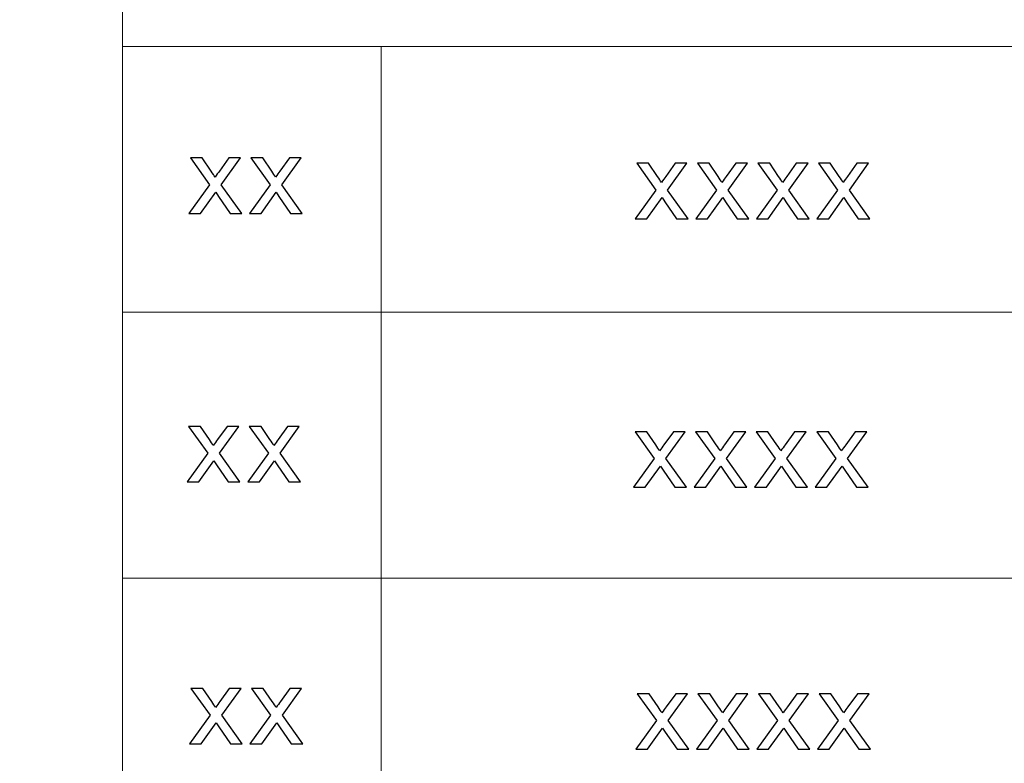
# Model space of a CAD drawing. Header units: centimetres. Extents: x -24.5 to 49.7, y -16.6 to 18.4.
# Tile 188 of 248: x 6.3 to 9.4, y -14.6 to -12.2. Entities that reach past the tile are written whole.
import ezdxf

# ---------------------------------------------------------------- set-up
doc = ezdxf.new("R2010")
doc.units = ezdxf.units.CM
doc.header["$MEASUREMENT"] = 0
doc.layers.add('layer 1', color=7, linetype='Continuous')

msp = doc.modelspace()

# ---------------------------------------------------------------- linework, layer by layer
at = {"layer": 'layer 1', "color": 1, "lineweight": 0}
msp.add_open_spline([(24.98821, 18.39808), (24.98821, 18.39808), (24.98821, -16.60193), (24.98821, -16.60193), (24.98821, -16.60193), (-24.51772, -16.60193), (-24.51772, -16.60193), (-24.51772, -16.60193), (-24.51772, 18.39808), (-24.51772, 18.39808), (-24.51772, 18.39808), (24.98821, 18.39808), (24.98821, 18.39808)], degree=3, knots=[0, 0, 0, 0, 0.25, 0.25, 0.25, 0.5, 0.5, 0.5, 0.75, 0.75, 0.75, 1, 1, 1, 1], dxfattribs=at)
at = {"layer": 'layer 1', "color": 5, "lineweight": 0}
msp.add_open_spline([(-23.26688, 17.18067), (-23.26688, 17.18067), (-23.26688, -15.60944), (-23.26688, -15.60944), (-23.26688, -15.60944), (23.98644, -15.60944), (23.98644, -15.60944)], degree=3, knots=[0, 0, 0, 0, 0.5, 0.5, 0.5, 1, 1, 1, 1], dxfattribs=at)
msp.add_open_spline([(6.64187, -9.87641), (6.64187, -9.87641), (6.64187, -15.60944), (6.64187, -15.60944)], degree=3, dxfattribs=at)
at = {"layer": 'layer 1', "lineweight": 0}
for points in [[(6.64187, -12.33174), (6.64187, -12.33174), (7.44272, -12.33174), (7.44272, -12.33174)], [(7.44272, -12.33174), (7.44272, -12.33174), (7.44272, -15.60944), (7.44272, -15.60944)], [(7.44272, -12.33174), (7.44272, -12.33174), (16.34023, -12.33174), (16.34023, -12.33174)], [(6.64187, -13.15421), (6.64187, -13.15421), (7.44272, -13.15421), (7.44272, -13.15421)], [(7.44272, -13.15421), (7.44272, -13.15421), (16.34023, -13.15421), (16.34023, -13.15421)], [(6.64187, -13.97668), (6.64187, -13.97668), (16.34023, -13.97668), (16.34023, -13.97668)]]:
    msp.add_open_spline(points, degree=3, dxfattribs=at)
at = {"layer": 'layer 1', "color": 250}
for points in [[(6.84734, -12.8484), (6.84734, -12.8484), (6.91131, -12.75938), (6.91131, -12.75938), (6.91131, -12.75938), (6.85206, -12.67654), (6.85206, -12.67654), (6.85206, -12.67654), (6.88857, -12.67654), (6.88857, -12.67654), (6.88857, -12.67654), (6.91625, -12.71711), (6.91625, -12.71711), (6.92137, -12.72472), (6.92542, -12.7309), (6.92829, -12.73576), (6.93329, -12.72886), (6.93774, -12.72263), (6.94173, -12.71705), (6.94173, -12.71705), (6.97088, -12.67654), (6.97088, -12.67654), (6.97088, -12.67654), (7.00717, -12.67654), (7.00717, -12.67654), (7.00717, -12.67654), (6.94758, -12.75938), (6.94758, -12.75938), (6.94758, -12.75938), (7.01104, -12.8484), (7.01104, -12.8484), (7.01104, -12.8484), (6.97492, -12.8484), (6.97492, -12.8484), (6.97492, -12.8484), (6.9387, -12.79542), (6.9387, -12.79542), (6.9387, -12.79542), (6.93043, -12.78267), (6.93043, -12.78267), (6.93043, -12.78267), (6.88362, -12.8484), (6.88362, -12.8484), (6.88362, -12.8484), (6.84734, -12.8484), (6.84734, -12.8484)], [(7.03486, -12.8484), (7.03486, -12.8484), (7.09883, -12.75938), (7.09883, -12.75938), (7.09883, -12.75938), (7.03958, -12.67654), (7.03958, -12.67654), (7.03958, -12.67654), (7.0761, -12.67654), (7.0761, -12.67654), (7.0761, -12.67654), (7.10377, -12.71711), (7.10377, -12.71711), (7.10889, -12.72472), (7.11295, -12.7309), (7.11581, -12.73576), (7.12082, -12.72886), (7.12526, -12.72263), (7.12926, -12.71705), (7.12926, -12.71705), (7.1584, -12.67654), (7.1584, -12.67654), (7.1584, -12.67654), (7.19469, -12.67654), (7.19469, -12.67654), (7.19469, -12.67654), (7.13511, -12.75938), (7.13511, -12.75938), (7.13511, -12.75938), (7.19856, -12.8484), (7.19856, -12.8484), (7.19856, -12.8484), (7.16245, -12.8484), (7.16245, -12.8484), (7.16245, -12.8484), (7.12622, -12.79542), (7.12622, -12.79542), (7.12622, -12.79542), (7.11795, -12.78267), (7.11795, -12.78267), (7.11795, -12.78267), (7.07114, -12.8484), (7.07114, -12.8484), (7.07114, -12.8484), (7.03486, -12.8484), (7.03486, -12.8484)], [(8.22954, -12.86483), (8.22954, -12.86483), (8.2935, -12.77581), (8.2935, -12.77581), (8.2935, -12.77581), (8.23426, -12.69297), (8.23426, -12.69297), (8.23426, -12.69297), (8.27077, -12.69297), (8.27077, -12.69297), (8.27077, -12.69297), (8.29845, -12.73354), (8.29845, -12.73354), (8.30357, -12.74115), (8.30762, -12.74733), (8.31049, -12.75219), (8.31549, -12.74529), (8.31994, -12.73906), (8.32393, -12.73348), (8.32393, -12.73348), (8.35308, -12.69297), (8.35308, -12.69297), (8.35308, -12.69297), (8.38937, -12.69297), (8.38937, -12.69297), (8.38937, -12.69297), (8.32978, -12.77581), (8.32978, -12.77581), (8.32978, -12.77581), (8.39324, -12.86483), (8.39324, -12.86483), (8.39324, -12.86483), (8.35712, -12.86483), (8.35712, -12.86483), (8.35712, -12.86483), (8.32089, -12.81185), (8.32089, -12.81185), (8.32089, -12.81185), (8.31263, -12.7991), (8.31263, -12.7991), (8.31263, -12.7991), (8.26582, -12.86483), (8.26582, -12.86483), (8.26582, -12.86483), (8.22954, -12.86483), (8.22954, -12.86483)], [(8.41706, -12.86483), (8.41706, -12.86483), (8.48103, -12.77581), (8.48103, -12.77581), (8.48103, -12.77581), (8.42178, -12.69297), (8.42178, -12.69297), (8.42178, -12.69297), (8.45829, -12.69297), (8.45829, -12.69297), (8.45829, -12.69297), (8.48597, -12.73354), (8.48597, -12.73354), (8.49109, -12.74115), (8.49515, -12.74733), (8.49801, -12.75219), (8.50301, -12.74529), (8.50746, -12.73906), (8.51145, -12.73348), (8.51145, -12.73348), (8.5406, -12.69297), (8.5406, -12.69297), (8.5406, -12.69297), (8.57689, -12.69297), (8.57689, -12.69297), (8.57689, -12.69297), (8.51731, -12.77581), (8.51731, -12.77581), (8.51731, -12.77581), (8.58076, -12.86483), (8.58076, -12.86483), (8.58076, -12.86483), (8.54465, -12.86483), (8.54465, -12.86483), (8.54465, -12.86483), (8.50842, -12.81185), (8.50842, -12.81185), (8.50842, -12.81185), (8.50015, -12.7991), (8.50015, -12.7991), (8.50015, -12.7991), (8.45334, -12.86483), (8.45334, -12.86483), (8.45334, -12.86483), (8.41706, -12.86483), (8.41706, -12.86483)], [(8.60458, -12.86483), (8.60458, -12.86483), (8.66855, -12.77581), (8.66855, -12.77581), (8.66855, -12.77581), (8.6093, -12.69297), (8.6093, -12.69297), (8.6093, -12.69297), (8.64582, -12.69297), (8.64582, -12.69297), (8.64582, -12.69297), (8.67349, -12.73354), (8.67349, -12.73354), (8.67861, -12.74115), (8.68267, -12.74733), (8.68553, -12.75219), (8.69054, -12.74529), (8.69498, -12.73906), (8.69898, -12.73348), (8.69898, -12.73348), (8.72812, -12.69297), (8.72812, -12.69297), (8.72812, -12.69297), (8.76441, -12.69297), (8.76441, -12.69297), (8.76441, -12.69297), (8.70483, -12.77581), (8.70483, -12.77581), (8.70483, -12.77581), (8.76828, -12.86483), (8.76828, -12.86483), (8.76828, -12.86483), (8.73217, -12.86483), (8.73217, -12.86483), (8.73217, -12.86483), (8.69594, -12.81185), (8.69594, -12.81185), (8.69594, -12.81185), (8.68767, -12.7991), (8.68767, -12.7991), (8.68767, -12.7991), (8.64086, -12.86483), (8.64086, -12.86483), (8.64086, -12.86483), (8.60458, -12.86483), (8.60458, -12.86483)], [(8.79211, -12.86483), (8.79211, -12.86483), (8.85607, -12.77581), (8.85607, -12.77581), (8.85607, -12.77581), (8.79683, -12.69297), (8.79683, -12.69297), (8.79683, -12.69297), (8.83334, -12.69297), (8.83334, -12.69297), (8.83334, -12.69297), (8.86102, -12.73354), (8.86102, -12.73354), (8.86613, -12.74115), (8.87019, -12.74733), (8.87305, -12.75219), (8.87806, -12.74529), (8.8825, -12.73906), (8.8865, -12.73348), (8.8865, -12.73348), (8.91564, -12.69297), (8.91564, -12.69297), (8.91564, -12.69297), (8.95193, -12.69297), (8.95193, -12.69297), (8.95193, -12.69297), (8.89235, -12.77581), (8.89235, -12.77581), (8.89235, -12.77581), (8.95581, -12.86483), (8.95581, -12.86483), (8.95581, -12.86483), (8.91969, -12.86483), (8.91969, -12.86483), (8.91969, -12.86483), (8.88346, -12.81185), (8.88346, -12.81185), (8.88346, -12.81185), (8.8752, -12.7991), (8.8752, -12.7991), (8.8752, -12.7991), (8.82839, -12.86483), (8.82839, -12.86483), (8.82839, -12.86483), (8.79211, -12.86483), (8.79211, -12.86483)], [(6.84187, -13.67937), (6.84187, -13.67937), (6.90583, -13.59035), (6.90583, -13.59035), (6.90583, -13.59035), (6.84658, -13.50751), (6.84658, -13.50751), (6.84658, -13.50751), (6.8831, -13.50751), (6.8831, -13.50751), (6.8831, -13.50751), (6.91077, -13.54808), (6.91077, -13.54808), (6.91589, -13.55569), (6.91995, -13.56187), (6.92281, -13.56673), (6.92782, -13.55983), (6.93226, -13.5536), (6.93626, -13.54802), (6.93626, -13.54802), (6.9654, -13.50751), (6.9654, -13.50751), (6.9654, -13.50751), (7.00169, -13.50751), (7.00169, -13.50751), (7.00169, -13.50751), (6.94211, -13.59035), (6.94211, -13.59035), (6.94211, -13.59035), (7.00557, -13.67937), (7.00557, -13.67937), (7.00557, -13.67937), (6.96945, -13.67937), (6.96945, -13.67937), (6.96945, -13.67937), (6.93322, -13.62639), (6.93322, -13.62639), (6.93322, -13.62639), (6.92495, -13.61364), (6.92495, -13.61364), (6.92495, -13.61364), (6.87814, -13.67937), (6.87814, -13.67937), (6.87814, -13.67937), (6.84187, -13.67937), (6.84187, -13.67937)], [(7.02939, -13.67937), (7.02939, -13.67937), (7.09335, -13.59035), (7.09335, -13.59035), (7.09335, -13.59035), (7.03411, -13.50751), (7.03411, -13.50751), (7.03411, -13.50751), (7.07062, -13.50751), (7.07062, -13.50751), (7.07062, -13.50751), (7.0983, -13.54808), (7.0983, -13.54808), (7.10341, -13.55569), (7.10747, -13.56187), (7.11034, -13.56673), (7.11534, -13.55983), (7.11979, -13.5536), (7.12378, -13.54802), (7.12378, -13.54802), (7.15292, -13.50751), (7.15292, -13.50751), (7.15292, -13.50751), (7.18921, -13.50751), (7.18921, -13.50751), (7.18921, -13.50751), (7.12963, -13.59035), (7.12963, -13.59035), (7.12963, -13.59035), (7.19309, -13.67937), (7.19309, -13.67937), (7.19309, -13.67937), (7.15697, -13.67937), (7.15697, -13.67937), (7.15697, -13.67937), (7.12074, -13.62639), (7.12074, -13.62639), (7.12074, -13.62639), (7.11248, -13.61364), (7.11248, -13.61364), (7.11248, -13.61364), (7.06567, -13.67937), (7.06567, -13.67937), (7.06567, -13.67937), (7.02939, -13.67937), (7.02939, -13.67937)], [(8.22403, -13.69584), (8.22403, -13.69584), (8.288, -13.60682), (8.288, -13.60682), (8.288, -13.60682), (8.22875, -13.52398), (8.22875, -13.52398), (8.22875, -13.52398), (8.26527, -13.52398), (8.26527, -13.52398), (8.26527, -13.52398), (8.29294, -13.56455), (8.29294, -13.56455), (8.29806, -13.57216), (8.30212, -13.57834), (8.30498, -13.5832), (8.30999, -13.5763), (8.31443, -13.57007), (8.31843, -13.56449), (8.31843, -13.56449), (8.34757, -13.52398), (8.34757, -13.52398), (8.34757, -13.52398), (8.38386, -13.52398), (8.38386, -13.52398), (8.38386, -13.52398), (8.32428, -13.60682), (8.32428, -13.60682), (8.32428, -13.60682), (8.38773, -13.69584), (8.38773, -13.69584), (8.38773, -13.69584), (8.35162, -13.69584), (8.35162, -13.69584), (8.35162, -13.69584), (8.31539, -13.64286), (8.31539, -13.64286), (8.31539, -13.64286), (8.30712, -13.63011), (8.30712, -13.63011), (8.30712, -13.63011), (8.26031, -13.69584), (8.26031, -13.69584), (8.26031, -13.69584), (8.22403, -13.69584), (8.22403, -13.69584)], [(8.41156, -13.69584), (8.41156, -13.69584), (8.47552, -13.60682), (8.47552, -13.60682), (8.47552, -13.60682), (8.41628, -13.52398), (8.41628, -13.52398), (8.41628, -13.52398), (8.45279, -13.52398), (8.45279, -13.52398), (8.45279, -13.52398), (8.48047, -13.56455), (8.48047, -13.56455), (8.48558, -13.57216), (8.48964, -13.57834), (8.4925, -13.5832), (8.49751, -13.5763), (8.50195, -13.57007), (8.50595, -13.56449), (8.50595, -13.56449), (8.53509, -13.52398), (8.53509, -13.52398), (8.53509, -13.52398), (8.57138, -13.52398), (8.57138, -13.52398), (8.57138, -13.52398), (8.5118, -13.60682), (8.5118, -13.60682), (8.5118, -13.60682), (8.57526, -13.69584), (8.57526, -13.69584), (8.57526, -13.69584), (8.53914, -13.69584), (8.53914, -13.69584), (8.53914, -13.69584), (8.50291, -13.64286), (8.50291, -13.64286), (8.50291, -13.64286), (8.49465, -13.63011), (8.49465, -13.63011), (8.49465, -13.63011), (8.44784, -13.69584), (8.44784, -13.69584), (8.44784, -13.69584), (8.41156, -13.69584), (8.41156, -13.69584)], [(8.59908, -13.69584), (8.59908, -13.69584), (8.66304, -13.60682), (8.66304, -13.60682), (8.66304, -13.60682), (8.6038, -13.52398), (8.6038, -13.52398), (8.6038, -13.52398), (8.64031, -13.52398), (8.64031, -13.52398), (8.64031, -13.52398), (8.66799, -13.56455), (8.66799, -13.56455), (8.67311, -13.57216), (8.67716, -13.57834), (8.68003, -13.5832), (8.68503, -13.5763), (8.68948, -13.57007), (8.69347, -13.56449), (8.69347, -13.56449), (8.72262, -13.52398), (8.72262, -13.52398), (8.72262, -13.52398), (8.75891, -13.52398), (8.75891, -13.52398), (8.75891, -13.52398), (8.69932, -13.60682), (8.69932, -13.60682), (8.69932, -13.60682), (8.76278, -13.69584), (8.76278, -13.69584), (8.76278, -13.69584), (8.72666, -13.69584), (8.72666, -13.69584), (8.72666, -13.69584), (8.69043, -13.64286), (8.69043, -13.64286), (8.69043, -13.64286), (8.68217, -13.63011), (8.68217, -13.63011), (8.68217, -13.63011), (8.63536, -13.69584), (8.63536, -13.69584), (8.63536, -13.69584), (8.59908, -13.69584), (8.59908, -13.69584)], [(8.7866, -13.69584), (8.7866, -13.69584), (8.85057, -13.60682), (8.85057, -13.60682), (8.85057, -13.60682), (8.79132, -13.52398), (8.79132, -13.52398), (8.79132, -13.52398), (8.82784, -13.52398), (8.82784, -13.52398), (8.82784, -13.52398), (8.85551, -13.56455), (8.85551, -13.56455), (8.86063, -13.57216), (8.86469, -13.57834), (8.86755, -13.5832), (8.87255, -13.5763), (8.877, -13.57007), (8.881, -13.56449), (8.881, -13.56449), (8.91014, -13.52398), (8.91014, -13.52398), (8.91014, -13.52398), (8.94643, -13.52398), (8.94643, -13.52398), (8.94643, -13.52398), (8.88685, -13.60682), (8.88685, -13.60682), (8.88685, -13.60682), (8.9503, -13.69584), (8.9503, -13.69584), (8.9503, -13.69584), (8.91419, -13.69584), (8.91419, -13.69584), (8.91419, -13.69584), (8.87796, -13.64286), (8.87796, -13.64286), (8.87796, -13.64286), (8.86969, -13.63011), (8.86969, -13.63011), (8.86969, -13.63011), (8.82288, -13.69584), (8.82288, -13.69584), (8.82288, -13.69584), (8.7866, -13.69584), (8.7866, -13.69584)], [(6.84899, -14.49023), (6.84899, -14.49023), (6.91296, -14.40121), (6.91296, -14.40121), (6.91296, -14.40121), (6.85371, -14.31837), (6.85371, -14.31837), (6.85371, -14.31837), (6.89022, -14.31837), (6.89022, -14.31837), (6.89022, -14.31837), (6.9179, -14.35894), (6.9179, -14.35894), (6.92302, -14.36655), (6.92707, -14.37273), (6.92994, -14.37759), (6.93494, -14.37069), (6.93939, -14.36446), (6.94338, -14.35888), (6.94338, -14.35888), (6.97253, -14.31837), (6.97253, -14.31837), (6.97253, -14.31837), (7.00882, -14.31837), (7.00882, -14.31837), (7.00882, -14.31837), (6.94923, -14.40121), (6.94923, -14.40121), (6.94923, -14.40121), (7.01269, -14.49023), (7.01269, -14.49023), (7.01269, -14.49023), (6.97657, -14.49023), (6.97657, -14.49023), (6.97657, -14.49023), (6.94035, -14.43725), (6.94035, -14.43725), (6.94035, -14.43725), (6.93208, -14.4245), (6.93208, -14.4245), (6.93208, -14.4245), (6.88527, -14.49023), (6.88527, -14.49023), (6.88527, -14.49023), (6.84899, -14.49023), (6.84899, -14.49023)], [(7.03651, -14.49023), (7.03651, -14.49023), (7.10048, -14.40121), (7.10048, -14.40121), (7.10048, -14.40121), (7.04123, -14.31837), (7.04123, -14.31837), (7.04123, -14.31837), (7.07775, -14.31837), (7.07775, -14.31837), (7.07775, -14.31837), (7.10542, -14.35894), (7.10542, -14.35894), (7.11054, -14.36655), (7.1146, -14.37273), (7.11746, -14.37759), (7.12247, -14.37069), (7.12691, -14.36446), (7.13091, -14.35888), (7.13091, -14.35888), (7.16005, -14.31837), (7.16005, -14.31837), (7.16005, -14.31837), (7.19634, -14.31837), (7.19634, -14.31837), (7.19634, -14.31837), (7.13676, -14.40121), (7.13676, -14.40121), (7.13676, -14.40121), (7.20021, -14.49023), (7.20021, -14.49023), (7.20021, -14.49023), (7.1641, -14.49023), (7.1641, -14.49023), (7.1641, -14.49023), (7.12787, -14.43725), (7.12787, -14.43725), (7.12787, -14.43725), (7.1196, -14.4245), (7.1196, -14.4245), (7.1196, -14.4245), (7.07279, -14.49023), (7.07279, -14.49023), (7.07279, -14.49023), (7.03651, -14.49023), (7.03651, -14.49023)], [(8.23117, -14.50666), (8.23117, -14.50666), (8.29513, -14.41764), (8.29513, -14.41764), (8.29513, -14.41764), (8.23588, -14.3348), (8.23588, -14.3348), (8.23588, -14.3348), (8.2724, -14.3348), (8.2724, -14.3348), (8.2724, -14.3348), (8.30007, -14.37537), (8.30007, -14.37537), (8.30519, -14.38298), (8.30925, -14.38916), (8.31211, -14.39402), (8.31712, -14.38712), (8.32156, -14.38089), (8.32556, -14.37531), (8.32556, -14.37531), (8.3547, -14.3348), (8.3547, -14.3348), (8.3547, -14.3348), (8.39099, -14.3348), (8.39099, -14.3348), (8.39099, -14.3348), (8.33141, -14.41764), (8.33141, -14.41764), (8.33141, -14.41764), (8.39487, -14.50666), (8.39487, -14.50666), (8.39487, -14.50666), (8.35875, -14.50666), (8.35875, -14.50666), (8.35875, -14.50666), (8.32252, -14.45368), (8.32252, -14.45368), (8.32252, -14.45368), (8.31425, -14.44093), (8.31425, -14.44093), (8.31425, -14.44093), (8.26744, -14.50666), (8.26744, -14.50666), (8.26744, -14.50666), (8.23117, -14.50666), (8.23117, -14.50666)], [(8.41869, -14.50666), (8.41869, -14.50666), (8.48265, -14.41764), (8.48265, -14.41764), (8.48265, -14.41764), (8.42341, -14.3348), (8.42341, -14.3348), (8.42341, -14.3348), (8.45992, -14.3348), (8.45992, -14.3348), (8.45992, -14.3348), (8.4876, -14.37537), (8.4876, -14.37537), (8.49271, -14.38298), (8.49677, -14.38916), (8.49964, -14.39402), (8.50464, -14.38712), (8.50909, -14.38089), (8.51308, -14.37531), (8.51308, -14.37531), (8.54222, -14.3348), (8.54222, -14.3348), (8.54222, -14.3348), (8.57851, -14.3348), (8.57851, -14.3348), (8.57851, -14.3348), (8.51893, -14.41764), (8.51893, -14.41764), (8.51893, -14.41764), (8.58239, -14.50666), (8.58239, -14.50666), (8.58239, -14.50666), (8.54627, -14.50666), (8.54627, -14.50666), (8.54627, -14.50666), (8.51004, -14.45368), (8.51004, -14.45368), (8.51004, -14.45368), (8.50178, -14.44093), (8.50178, -14.44093), (8.50178, -14.44093), (8.45497, -14.50666), (8.45497, -14.50666), (8.45497, -14.50666), (8.41869, -14.50666), (8.41869, -14.50666)], [(8.60621, -14.50666), (8.60621, -14.50666), (8.67018, -14.41764), (8.67018, -14.41764), (8.67018, -14.41764), (8.61093, -14.3348), (8.61093, -14.3348), (8.61093, -14.3348), (8.64744, -14.3348), (8.64744, -14.3348), (8.64744, -14.3348), (8.67512, -14.37537), (8.67512, -14.37537), (8.68024, -14.38298), (8.68429, -14.38916), (8.68716, -14.39402), (8.69216, -14.38712), (8.69661, -14.38089), (8.7006, -14.37531), (8.7006, -14.37531), (8.72975, -14.3348), (8.72975, -14.3348), (8.72975, -14.3348), (8.76604, -14.3348), (8.76604, -14.3348), (8.76604, -14.3348), (8.70645, -14.41764), (8.70645, -14.41764), (8.70645, -14.41764), (8.76991, -14.50666), (8.76991, -14.50666), (8.76991, -14.50666), (8.73379, -14.50666), (8.73379, -14.50666), (8.73379, -14.50666), (8.69757, -14.45368), (8.69757, -14.45368), (8.69757, -14.45368), (8.6893, -14.44093), (8.6893, -14.44093), (8.6893, -14.44093), (8.64249, -14.50666), (8.64249, -14.50666), (8.64249, -14.50666), (8.60621, -14.50666), (8.60621, -14.50666)], [(8.79373, -14.50666), (8.79373, -14.50666), (8.8577, -14.41764), (8.8577, -14.41764), (8.8577, -14.41764), (8.79845, -14.3348), (8.79845, -14.3348), (8.79845, -14.3348), (8.83497, -14.3348), (8.83497, -14.3348), (8.83497, -14.3348), (8.86264, -14.37537), (8.86264, -14.37537), (8.86776, -14.38298), (8.87182, -14.38916), (8.87468, -14.39402), (8.87969, -14.38712), (8.88413, -14.38089), (8.88813, -14.37531), (8.88813, -14.37531), (8.91727, -14.3348), (8.91727, -14.3348), (8.91727, -14.3348), (8.95356, -14.3348), (8.95356, -14.3348), (8.95356, -14.3348), (8.89398, -14.41764), (8.89398, -14.41764), (8.89398, -14.41764), (8.95743, -14.50666), (8.95743, -14.50666), (8.95743, -14.50666), (8.92132, -14.50666), (8.92132, -14.50666), (8.92132, -14.50666), (8.88509, -14.45368), (8.88509, -14.45368), (8.88509, -14.45368), (8.87682, -14.44093), (8.87682, -14.44093), (8.87682, -14.44093), (8.83001, -14.50666), (8.83001, -14.50666), (8.83001, -14.50666), (8.79373, -14.50666), (8.79373, -14.50666)]]:
    msp.add_open_spline(points, degree=3, knots=[0, 0, 0, 0, 0.0666667, 0.0666667, 0.0666667, 0.1333333, 0.1333333, 0.1333333, 0.2, 0.2, 0.2, 0.2666667, 0.2666667, 0.2666667, 0.3333333, 0.3333333, 0.3333333, 0.4, 0.4, 0.4, 0.4666667, 0.4666667, 0.4666667, 0.5333333, 0.5333333, 0.5333333, 0.6, 0.6, 0.6, 0.6666667, 0.6666667, 0.6666667, 0.7333333, 0.7333333, 0.7333333, 0.8, 0.8, 0.8, 0.8666667, 0.8666667, 0.8666667, 0.9333333, 0.9333333, 0.9333333, 1, 1, 1, 1], dxfattribs=at)

doc.saveas('drawing.dxf')
